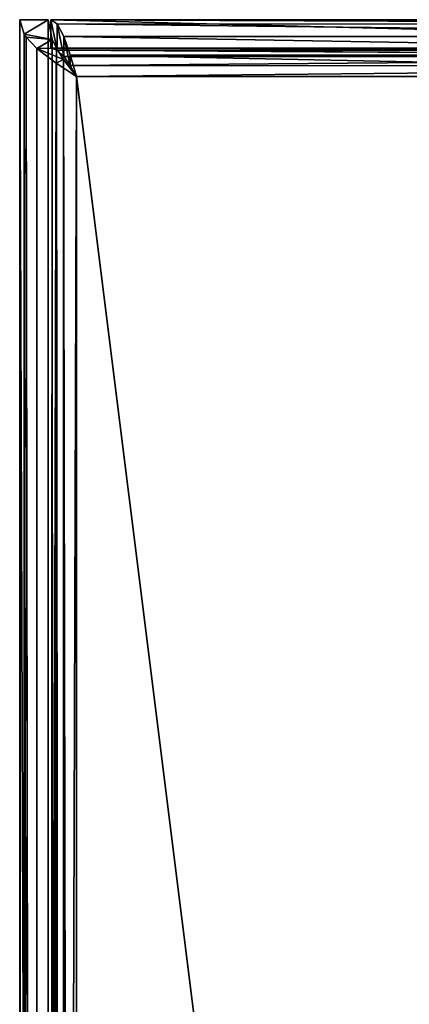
# Model space of a CAD drawing. Extents: x -0.1 to 4, y -15.1 to 44.9.
# Tile 18 of 28: x -0.1 to 1.3, y 26.4 to 29.9. Entities that reach past the tile are written whole.
import ezdxf

# ---------------------------------------------------------------- set-up
doc = ezdxf.new("R2010")
doc.units = 0
doc.header["$LTSCALE"] = 2.54
doc.layers.get('0').update_dxf_attribs({"color": 13, "linetype": 'CONTINUOUS'})

# ---------------------------------------------------------------- blocks, each defined once
blk = doc.blocks.new('CIRCOLO-LED-M-10811-10861_')
at = {"color": 0}
for p, q in [((-0.01, 29.9, 166.751), (-0.11, 29.9, 166.751)), ((-0.11, 29.9, 166.751), (-0.11, -0.1, 166.751)), ((-0.11, 29.9, 166.751), (-0.11, -0.1, 166.751)), ((-0.11, 29.9, 166.751), (-0.11, 29.9, 159.851)), ((-0.11, 29.9, 159.851), (-0.11, -0.1, 159.851)), ((-0.11, 29.9, 166.751), (-0.11, 29.9, 159.851)), ((-0.01, 29.9, 166.751), (-0.11, 29.9, 166.751)), ((-0.01, 29.9, 159.851), (-0.11, 29.9, 159.851)), ((-0.01, 29.9, 159.851), (-0.11, 29.9, 159.851)), ((-0.0942, 29.8491, 159.7731), (-0.11, 29.9, 159.851)), ((-0.0976, -0.055, 159.7818), (-0.11, 29.9, 159.851)), ((-0.0942, 29.8491, 159.7731), (-0.11, 29.9, 159.851)), ((-0.0976, -0.055, 159.7818), (-0.11, 29.9, 159.851)), ((-0.1081, -0.0827, 159.8239), (-0.11, 29.9, 159.851)), ((-0.1081, -0.0827, 159.8239), (-0.11, 29.9, 159.851)), ((-0.11, 29.9, 159.851), (-0.11, -0.1, 159.851)), ((-0.01, 29.9, 159.851), (-0.0942, 29.8491, 159.7731)), ((-0.01, 29.9, 159.851), (-0.0942, 29.8491, 159.7731)), ((-0.01, -0.1, 166.751), (-0.01, 29.9, 166.751)), ((-0.01, -0.1, 159.851), (-0.01, 29.9, 159.851)), ((-0.01, 29.9, 159.851), (-0.01, 29.9, 166.751)), ((-0.01, -0.1, 166.751), (-0.01, 29.9, 166.751)), ((-0.01, 29.9, 159.851), (-0.01, 29.9, 166.751)), ((-0.01, 29.9, 159.851), (0.0046, 29.8303, 159.799)), ((-0.01, -0.1, 159.851), (-0.01, 29.9, 159.851)), ((-0.01, 29.9, 159.851), (0.0046, 29.8303, 159.799)), ((0.0222, 29.7926, 159.8132), (0, 29.9, 159.851)), ((0, 29.9, 159.851), (0.0222, 29.8852, 159.7755)), ((0.0222, 29.7926, 159.8132), (0, 29.9, 159.851)), ((0, 29.8, 159.851), (0, 29.9, 159.851)), ((0, 29.9, 159.851), (0.0222, 29.8852, 159.7755)), ((0, 29.9, 159.851), (3.8574, 29.8846, 159.7741)), ((0, 29.9, 159.851), (3.8574, 29.8846, 159.7741)), ((0, 29.9, 159.851), (3.88, 29.9, 159.851)), ((3.88, 29.9, 166.751), (0, 29.9, 166.751)), ((0, 29.9, 166.751), (0, 29.8, 166.751)), ((3.88, 29.9, 166.751), (0, 29.9, 166.751)), ((0, 29.9, 159.851), (3.88, 29.9, 159.851)), ((0, 29.9, 159.851), (0, 29.9, 166.751)), ((0, 29.9, 166.751), (0, 29.8, 166.751)), ((0, 29.9, 159.851), (0, 29.9, 166.751)), ((0, 29.8, 159.851), (0, 29.9, 159.851)), ((0.045, 29.7707, 159.7803), (0.0222, 29.8852, 159.7755)), ((0.0222, 29.8852, 159.7755), (0.045, 29.8414, 159.7096)), ((0.045, 29.7707, 159.7803), (0.0222, 29.8852, 159.7755)), ((0.0222, 29.7926, 159.8132), (0.0222, 29.8852, 159.7755)), ((0.0222, 29.7926, 159.8132), (0.0222, 29.8852, 159.7755)), ((0.0222, 29.8852, 159.7755), (0.045, 29.8414, 159.7096)), ((0.0222, 29.8852, 159.7755), (3.835, 29.8414, 159.7096)), ((0.0222, 29.8852, 159.7755), (3.835, 29.8414, 159.7096)), ((0.0222, 29.8852, 159.7755), (3.8574, 29.8846, 159.7741)), ((0.0222, 29.8852, 159.7755), (3.8574, 29.8846, 159.7741)), ((-0.0976, -0.055, 159.7818), (-0.0942, 29.8491, 159.7731)), ((-0.0976, -0.055, 159.7818), (-0.0942, 29.8491, 159.7731)), ((0.0046, 29.8303, 159.799), (-0.0942, 29.8491, 159.7731)), ((0.0046, 29.8303, 159.799), (-0.0942, 29.8491, 159.7731)), ((-0.0872, 29.8386, 159.7583), (-0.0942, 29.8491, 159.7731)), ((-0.0872, 29.8386, 159.7583), (-0.0942, 29.8491, 159.7731)), ((-0.0514, 0, 159.7096), (-0.0942, 29.8491, 159.7731)), ((-0.0743, -0.0228, 159.737), (-0.0942, 29.8491, 159.7731)), ((-0.0514, 0, 159.7096), (-0.0942, 29.8491, 159.7731)), ((-0.0743, -0.0228, 159.737), (-0.0942, 29.8491, 159.7731)), ((-0.0493, 29.7981, 159.7075), (-0.0872, 29.8386, 159.7583)), ((-0.0872, 29.8386, 159.7583), (-0.0514, 0, 159.7096)), ((-0.0872, 29.8386, 159.7583), (-0.0514, 0, 159.7096)), ((-0.0493, 29.7981, 159.7075), (-0.0872, 29.8386, 159.7583)), ((0.0674, 29.7385, 159.7587), (0.045, 29.8414, 159.7096)), ((0.045, 29.8414, 159.7096), (0.0674, 29.7769, 159.6664)), ((0.0674, 29.7385, 159.7587), (0.045, 29.8414, 159.7096)), ((0.045, 29.7707, 159.7803), (0.045, 29.8414, 159.7096)), ((0.045, 29.7707, 159.7803), (0.045, 29.8414, 159.7096)), ((0.045, 29.8414, 159.7096), (0.0674, 29.7769, 159.6664)), ((0.045, 29.8414, 159.7096), (3.8122, 29.7755, 159.6658)), ((0.045, 29.8414, 159.7096), (3.8122, 29.7755, 159.6658)), ((0.045, 29.8414, 159.7096), (3.835, 29.8414, 159.7096)), ((0.045, 29.8414, 159.7096), (3.835, 29.8414, 159.7096)), ((-0.0493, 29.7981, 159.7075), (-0.0514, 0, 159.7096)), ((-0.0493, 29.7981, 159.7075), (-0.0514, 0, 159.7096)), ((0.0046, 29.8303, 159.799), (-0.0493, 29.7981, 159.7075)), ((0.0046, 29.8303, 159.799), (-0.0493, 29.7981, 159.7075)), ((0.0443, 29.7604, 159.7621), (-0.0493, 29.7981, 159.7075)), ((0.0443, 29.7604, 159.7621), (-0.0493, 29.7981, 159.7075)), ((0.0177, 29.7471, 159.6645), (-0.0493, 29.7981, 159.7075)), ((0.0177, 29.7471, 159.6645), (-0.0493, 29.7981, 159.7075)), ((-0.01, -0.1, 159.851), (0.0046, 29.8303, 159.799)), ((-0.01, -0.1, 159.851), (0.0046, 29.8303, 159.799)), ((-0.0091, -0.0827, 159.8374), (0.0046, 29.8303, 159.799)), ((-0.0091, -0.0827, 159.8374), (0.0046, 29.8303, 159.799)), ((0.0046, 29.8303, 159.799), (-0.0038, -0.055, 159.8164)), ((0.0046, 29.8303, 159.799), (-0.0038, -0.055, 159.8164)), ((0.0222, 29.7926, 159.8132), (0, 29.8, 159.851)), ((3.88, 29.8, 159.851), (0, 29.8, 159.851)), ((0.0222, 29.7926, 159.8132), (0, 29.8, 159.851)), ((0, 29.8, 166.751), (3.88, 29.8, 166.751)), ((0, 29.8, 159.851), (0, 29.8, 166.751)), ((3.88, 29.8, 159.851), (0, 29.8, 159.851)), ((0, 29.8, 166.751), (3.88, 29.8, 166.751)), ((0, 29.8, 159.851), (0, 29.8, 166.751)), ((0.0046, 29.8303, 159.799), (0.0193, 29.8, 159.7803)), ((0.0046, 29.8303, 159.799), (0.0193, 29.8, 159.7803)), ((0.0046, 29.8303, 159.799), (0.0078, -0.0228, 159.794)), ((0.0046, 29.8303, 159.799), (0.0078, -0.0228, 159.794)), ((0.0193, 29.8, 159.7803), (0.0078, -0.0228, 159.794)), ((0.0193, 29.8, 159.7803), (0.0078, -0.0228, 159.794)), ((0.0193, 29.8, 159.7803), (0.0443, 29.7604, 159.7621)), ((0.0193, 29.8, 159.7803), (0.0443, 29.7604, 159.7621)), ((0.0193, 29.8, 159.7803), (0.0436, 0.0386, 159.7624)), ((0.0193, 29.8, 159.7803), (0.0436, 0.0386, 159.7624)), ((3.88, 29.8, 159.851), (0.0222, 29.7926, 159.8132)), ((3.88, 29.8, 159.851), (0.0222, 29.7926, 159.8132)), ((3.8597, 29.7938, 159.8164), (0.0222, 29.7926, 159.8132)), ((3.8597, 29.7938, 159.8164), (0.0222, 29.7926, 159.8132)), ((0.045, 29.7707, 159.7803), (0.0222, 29.7926, 159.8132)), ((3.8574, 29.7923, 159.8125), (0.0222, 29.7926, 159.8132)), ((0.0222, 29.7926, 159.8132), (3.835, 29.7707, 159.7803)), ((0.0222, 29.7926, 159.8132), (3.835, 29.7707, 159.7803)), ((0.045, 29.7707, 159.7803), (0.0222, 29.7926, 159.8132)), ((3.8574, 29.7923, 159.8125), (0.0222, 29.7926, 159.8132)), ((0.0674, 29.7385, 159.7587), (0.045, 29.7707, 159.7803)), ((0.045, 29.7707, 159.7803), (3.835, 29.7707, 159.7803)), ((0.045, 29.7707, 159.7803), (3.835, 29.7707, 159.7803)), ((0.0674, 29.7385, 159.7587), (0.045, 29.7707, 159.7803)), ((0.09, 29.7, 159.751), (0.0674, 29.7769, 159.6664)), ((0.0674, 29.7769, 159.6664), (0.09, 29.7, 159.651)), ((0.09, 29.7, 159.751), (0.0674, 29.7769, 159.6664)), ((0.0674, 29.7385, 159.7587), (0.0674, 29.7769, 159.6664)), ((0.0674, 29.7385, 159.7587), (0.0674, 29.7769, 159.6664)), ((0.0674, 29.7769, 159.6664), (0.09, 29.7, 159.651)), ((0.0674, 29.7769, 159.6664), (3.79, 29.7, 159.651)), ((0.0674, 29.7769, 159.6664), (3.79, 29.7, 159.651)), ((0.0674, 29.7769, 159.6664), (3.8122, 29.7755, 159.6658)), ((0.0674, 29.7769, 159.6664), (3.8122, 29.7755, 159.6658)), ((3.835, 29.7707, 159.7803), (0.0674, 29.7385, 159.7587)), ((3.835, 29.7707, 159.7803), (0.0674, 29.7385, 159.7587)), ((-0.0514, 0, 159.7096), (0.0177, 29.7471, 159.6645)), ((-0.0514, 0, 159.7096), (0.0177, 29.7471, 159.6645)), ((0.0177, 29.7471, 159.6645), (-0.0027, 0.0386, 159.6738)), ((0.0177, 29.7471, 159.6645), (-0.0027, 0.0386, 159.6738)), ((0.0443, 29.7604, 159.7621), (0.0177, 29.7471, 159.6645)), ((0.0443, 29.7604, 159.7621), (0.0177, 29.7471, 159.6645)), ((0.09, 29.7, 159.751), (0.0177, 29.7471, 159.6645)), ((0.09, 29.7, 159.751), (0.0177, 29.7471, 159.6645)), ((0.09, 29.7, 159.651), (0.0177, 29.7471, 159.6645)), ((0.09, 29.7, 159.651), (0.0177, 29.7471, 159.6645)), ((0.0443, 29.7604, 159.7621), (0.0436, 0.0386, 159.7624)), ((0.0443, 29.7604, 159.7621), (0.0436, 0.0386, 159.7624)), ((0.0443, 29.7604, 159.7621), (0.09, 29.7, 159.751)), ((0.0443, 29.7604, 159.7621), (0.09, 29.7, 159.751)), ((0.0443, 29.7604, 159.7621), (0.09, 0.1, 159.751)), ((0.0443, 29.7604, 159.7621), (0.09, 0.1, 159.751)), ((0.09, 29.7, 159.751), (0.0674, 29.7385, 159.7587)), ((0.0674, 29.7385, 159.7587), (3.8122, 29.7378, 159.7584)), ((0.0674, 29.7385, 159.7587), (3.8122, 29.7378, 159.7584)), ((0.09, 29.7, 159.751), (0.0674, 29.7385, 159.7587)), ((0.09, 29.7, 159.751), (3.8122, 29.7378, 159.7584)), ((0.09, 29.7, 159.751), (3.8122, 29.7378, 159.7584)), ((0.09, 29.7, 159.651), (-0.0027, 0.0386, 159.6738)), ((0.09, 29.7, 159.651), (-0.0027, 0.0386, 159.6738)), ((0.09, 0.1, 159.651), (0.09, 29.7, 159.651)), ((0.09, 29.7, 159.651), (3.79, 29.7, 159.651)), ((3.79, 29.7, 159.751), (0.09, 29.7, 159.751)), ((0.09, 29.7, 159.751), (0.09, 0.1, 159.751)), ((0.09, 29.7, 159.751), (0.09, 29.7, 159.651)), ((0.09, 0.1, 159.651), (0.09, 29.7, 159.651)), ((0.09, 29.7, 159.751), (0.09, 0.1, 159.751)), ((0.09, 29.7, 159.751), (0.09, 29.7, 159.651)), ((0.09, 29.7, 159.651), (3.79, 29.7, 159.651)), ((3.79, 29.7, 159.751), (0.09, 29.7, 159.751))]:
    blk.add_line(p, q, dxfattribs=at)
mesh = blk.add_polyface(dxfattribs=at)
corners = [(-0.01, -0.1, 166.751), (-0.11, 29.9, 166.751), (-0.11, -0.1, 166.751), (-0.01, 29.9, 166.751)]
mesh.append_faces([[corners[k] for k in face] for face in [(0, 1, 2), (1, 0, 3)]], dxfattribs={"vtx0": -1, "color": 0})
mesh = blk.add_polyface(dxfattribs=at)
corners = [(-0.11, 29.9, 166.751), (-0.11, -0.1, 159.851), (-0.11, -0.1, 166.751), (-0.11, 29.9, 159.851)]
mesh.append_faces([[corners[k] for k in face] for face in [(0, 1, 2), (1, 0, 3)]], dxfattribs={"vtx0": -1, "color": 0})
mesh = blk.add_polyface(dxfattribs=at)
corners = [(-0.11, 29.9, 166.751), (-0.01, 29.9, 159.851), (-0.11, 29.9, 159.851), (-0.01, 29.9, 166.751)]
mesh.append_faces([[corners[k] for k in face] for face in [(0, 1, 2), (1, 0, 3)]], dxfattribs={"vtx0": -1, "color": 0})
mesh = blk.add_polyface(dxfattribs=at)
corners = [(-0.01, 29.9, 159.851), (-0.0942, 29.8491, 159.7731), (-0.11, 29.9, 159.851)]
mesh.append_faces([[corners[k] for k in face] for face in [(0, 1, 2)]], dxfattribs={"color": 0})
mesh = blk.add_polyface(dxfattribs=at)
corners = [(-0.11, 29.9, 159.851), (-0.0942, 29.8491, 159.7731), (-0.0976, -0.055, 159.7818)]
mesh.append_faces([[corners[k] for k in face] for face in [(0, 1, 2)]], dxfattribs={"color": 0})
mesh = blk.add_polyface(dxfattribs=at)
corners = [(-0.11, 29.9, 159.851), (-0.0976, -0.055, 159.7818), (-0.1081, -0.0827, 159.8239)]
mesh.append_faces([[corners[k] for k in face] for face in [(0, 1, 2)]], dxfattribs={"color": 0})
mesh = blk.add_polyface(dxfattribs=at)
corners = [(-0.11, 29.9, 159.851), (-0.1081, -0.0827, 159.8239), (-0.11, -0.1, 159.851)]
mesh.append_faces([[corners[k] for k in face] for face in [(0, 1, 2)]], dxfattribs={"color": 0})
mesh = blk.add_polyface(dxfattribs=at)
corners = [(0.0046, 29.8303, 159.799), (-0.0942, 29.8491, 159.7731), (-0.01, 29.9, 159.851)]
mesh.append_faces([[corners[k] for k in face] for face in [(0, 1, 2)]], dxfattribs={"color": 0})
mesh = blk.add_polyface(dxfattribs=at)
corners = [(-0.01, 29.9, 159.851), (-0.01, -0.1, 166.751), (-0.01, -0.1, 159.851), (-0.01, 29.9, 166.751)]
mesh.append_faces([[corners[k] for k in face] for face in [(0, 1, 2), (1, 0, 3)]], dxfattribs={"vtx0": -1, "color": 0})
mesh = blk.add_polyface(dxfattribs=at)
corners = [(-0.01, 29.9, 159.851), (-0.01, -0.1, 159.851), (0.0046, 29.8303, 159.799)]
mesh.append_faces([[corners[k] for k in face] for face in [(0, 1, 2)]], dxfattribs={"color": 0})
mesh = blk.add_polyface(dxfattribs=at)
corners = [(0, 29.9, 159.851), (0.0222, 29.8852, 159.7755), (0.0222, 29.7926, 159.8132)]
mesh.append_faces([[corners[k] for k in face] for face in [(0, 1, 2)]], dxfattribs={"color": 0})
mesh = blk.add_polyface(dxfattribs=at)
corners = [(0, 29.9, 159.851), (0.0222, 29.7926, 159.8132), (0, 29.8, 159.851)]
mesh.append_faces([[corners[k] for k in face] for face in [(0, 1, 2)]], dxfattribs={"color": 0})
mesh = blk.add_polyface(dxfattribs=at)
corners = [(0, 29.9, 159.851), (3.8574, 29.8846, 159.7741), (0.0222, 29.8852, 159.7755)]
mesh.append_faces([[corners[k] for k in face] for face in [(0, 1, 2)]], dxfattribs={"color": 0})
mesh = blk.add_polyface(dxfattribs=at)
corners = [(3.88, 29.9, 159.851), (3.8574, 29.8846, 159.7741), (0, 29.9, 159.851)]
mesh.append_faces([[corners[k] for k in face] for face in [(0, 1, 2)]], dxfattribs={"color": 0})
mesh = blk.add_polyface(dxfattribs=at)
corners = [(3.88, 29.8, 166.751), (0, 29.9, 166.751), (0, 29.8, 166.751), (3.88, 29.9, 166.751)]
mesh.append_faces([[corners[k] for k in face] for face in [(0, 1, 2), (1, 0, 3)]], dxfattribs={"vtx0": -1, "color": 0})
mesh = blk.add_polyface(dxfattribs=at)
corners = [(0, 29.9, 166.751), (3.88, 29.9, 159.851), (0, 29.9, 159.851), (3.88, 29.9, 166.751)]
mesh.append_faces([[corners[k] for k in face] for face in [(0, 1, 2), (1, 0, 3)]], dxfattribs={"vtx0": -1, "color": 0})
mesh = blk.add_polyface(dxfattribs=at)
corners = [(0, 29.9, 166.751), (0, 29.8, 159.851), (0, 29.8, 166.751), (0, 29.9, 159.851)]
mesh.append_faces([[corners[k] for k in face] for face in [(0, 1, 2), (1, 0, 3)]], dxfattribs={"vtx0": -1, "color": 0})
mesh = blk.add_polyface(dxfattribs=at)
corners = [(0.0222, 29.8852, 159.7755), (0.045, 29.8414, 159.7096), (0.045, 29.7707, 159.7803)]
mesh.append_faces([[corners[k] for k in face] for face in [(0, 1, 2)]], dxfattribs={"color": 0})
mesh = blk.add_polyface(dxfattribs=at)
corners = [(0.0222, 29.8852, 159.7755), (0.045, 29.7707, 159.7803), (0.0222, 29.7926, 159.8132)]
mesh.append_faces([[corners[k] for k in face] for face in [(0, 1, 2)]], dxfattribs={"color": 0})
mesh = blk.add_polyface(dxfattribs=at)
corners = [(0.0222, 29.8852, 159.7755), (3.835, 29.8414, 159.7096), (0.045, 29.8414, 159.7096)]
mesh.append_faces([[corners[k] for k in face] for face in [(0, 1, 2)]], dxfattribs={"color": 0})
mesh = blk.add_polyface(dxfattribs=at)
corners = [(0.0222, 29.8852, 159.7755), (3.8574, 29.8846, 159.7741), (3.835, 29.8414, 159.7096)]
mesh.append_faces([[corners[k] for k in face] for face in [(0, 1, 2)]], dxfattribs={"color": 0})
mesh = blk.add_polyface(dxfattribs=at)
corners = [(-0.0942, 29.8491, 159.7731), (-0.0743, -0.0228, 159.737), (-0.0976, -0.055, 159.7818)]
mesh.append_faces([[corners[k] for k in face] for face in [(0, 1, 2)]], dxfattribs={"color": 0})
mesh = blk.add_polyface(dxfattribs=at)
corners = [(-0.0872, 29.8386, 159.7583), (0.0046, 29.8303, 159.799), (-0.0493, 29.7981, 159.7075), (-0.0942, 29.8491, 159.7731)]
mesh.append_faces([[corners[k] for k in face] for face in [(0, 1, 2), (1, 0, 3)]], dxfattribs={"vtx0": -1, "color": 0})
mesh = blk.add_polyface(dxfattribs=at)
corners = [(-0.0942, 29.8491, 159.7731), (-0.0872, 29.8386, 159.7583), (-0.0514, 0, 159.7096)]
mesh.append_faces([[corners[k] for k in face] for face in [(0, 1, 2)]], dxfattribs={"color": 0})
mesh = blk.add_polyface(dxfattribs=at)
corners = [(-0.0942, 29.8491, 159.7731), (-0.0514, 0, 159.7096), (-0.0743, -0.0228, 159.737)]
mesh.append_faces([[corners[k] for k in face] for face in [(0, 1, 2)]], dxfattribs={"color": 0})
mesh = blk.add_polyface(dxfattribs=at)
corners = [(-0.0872, 29.8386, 159.7583), (-0.0493, 29.7981, 159.7075), (-0.0514, 0, 159.7096)]
mesh.append_faces([[corners[k] for k in face] for face in [(0, 1, 2)]], dxfattribs={"color": 0})
mesh = blk.add_polyface(dxfattribs=at)
corners = [(0.045, 29.8414, 159.7096), (0.0674, 29.7769, 159.6664), (0.0674, 29.7385, 159.7587)]
mesh.append_faces([[corners[k] for k in face] for face in [(0, 1, 2)]], dxfattribs={"color": 0})
mesh = blk.add_polyface(dxfattribs=at)
corners = [(0.045, 29.8414, 159.7096), (0.0674, 29.7385, 159.7587), (0.045, 29.7707, 159.7803)]
mesh.append_faces([[corners[k] for k in face] for face in [(0, 1, 2)]], dxfattribs={"color": 0})
mesh = blk.add_polyface(dxfattribs=at)
corners = [(3.8122, 29.7755, 159.6658), (0.0674, 29.7769, 159.6664), (0.045, 29.8414, 159.7096)]
mesh.append_faces([[corners[k] for k in face] for face in [(0, 1, 2)]], dxfattribs={"color": 0})
mesh = blk.add_polyface(dxfattribs=at)
corners = [(3.835, 29.8414, 159.7096), (3.8122, 29.7755, 159.6658), (0.045, 29.8414, 159.7096)]
mesh.append_faces([[corners[k] for k in face] for face in [(0, 1, 2)]], dxfattribs={"color": 0})
mesh = blk.add_polyface(dxfattribs=at)
corners = [(0.0177, 29.7471, 159.6645), (-0.0514, 0, 159.7096), (-0.0493, 29.7981, 159.7075)]
mesh.append_faces([[corners[k] for k in face] for face in [(0, 1, 2)]], dxfattribs={"color": 0})
mesh = blk.add_polyface(dxfattribs=at)
corners = [(-0.0493, 29.7981, 159.7075), (0.0193, 29.8, 159.7803), (0.0443, 29.7604, 159.7621), (0.0046, 29.8303, 159.799)]
mesh.append_faces([[corners[k] for k in face] for face in [(0, 1, 2), (1, 0, 3)]], dxfattribs={"vtx0": -1, "color": 0})
mesh = blk.add_polyface(dxfattribs=at)
corners = [(0.0443, 29.7604, 159.7621), (0.0177, 29.7471, 159.6645), (-0.0493, 29.7981, 159.7075)]
mesh.append_faces([[corners[k] for k in face] for face in [(0, 1, 2)]], dxfattribs={"color": 0})
mesh = blk.add_polyface(dxfattribs=at)
corners = [(0.0046, 29.8303, 159.799), (-0.01, -0.1, 159.851), (-0.0091, -0.0827, 159.8374)]
mesh.append_faces([[corners[k] for k in face] for face in [(0, 1, 2)]], dxfattribs={"color": 0})
mesh = blk.add_polyface(dxfattribs=at)
corners = [(0.0046, 29.8303, 159.799), (-0.0091, -0.0827, 159.8374), (-0.0038, -0.055, 159.8164)]
mesh.append_faces([[corners[k] for k in face] for face in [(0, 1, 2)]], dxfattribs={"color": 0})
mesh = blk.add_polyface(dxfattribs=at)
corners = [(0.0046, 29.8303, 159.799), (-0.0038, -0.055, 159.8164), (0.0078, -0.0228, 159.794)]
mesh.append_faces([[corners[k] for k in face] for face in [(0, 1, 2)]], dxfattribs={"color": 0})
mesh = blk.add_polyface(dxfattribs=at)
corners = [(0, 29.8, 159.851), (0.0222, 29.7926, 159.8132), (3.88, 29.8, 159.851)]
mesh.append_faces([[corners[k] for k in face] for face in [(0, 1, 2)]], dxfattribs={"color": 0})
mesh = blk.add_polyface(dxfattribs=at)
corners = [(3.88, 29.8, 166.751), (0, 29.8, 159.851), (3.88, 29.8, 159.851), (0, 29.8, 166.751)]
mesh.append_faces([[corners[k] for k in face] for face in [(0, 1, 2), (1, 0, 3)]], dxfattribs={"vtx0": -1, "color": 0})
mesh = blk.add_polyface(dxfattribs=at)
corners = [(0.0046, 29.8303, 159.799), (0.0078, -0.0228, 159.794), (0.0193, 29.8, 159.7803)]
mesh.append_faces([[corners[k] for k in face] for face in [(0, 1, 2)]], dxfattribs={"color": 0})
mesh = blk.add_polyface(dxfattribs=at)
corners = [(0.0436, 0.0386, 159.7624), (0.0193, 29.8, 159.7803), (0.0078, -0.0228, 159.794)]
mesh.append_faces([[corners[k] for k in face] for face in [(0, 1, 2)]], dxfattribs={"color": 0})
mesh = blk.add_polyface(dxfattribs=at)
corners = [(0.0443, 29.7604, 159.7621), (0.0193, 29.8, 159.7803), (0.0436, 0.0386, 159.7624)]
mesh.append_faces([[corners[k] for k in face] for face in [(0, 1, 2)]], dxfattribs={"color": 0})
mesh = blk.add_polyface(dxfattribs=at)
corners = [(3.88, 29.8, 159.851), (0.0222, 29.7926, 159.8132), (3.8597, 29.7938, 159.8164)]
mesh.append_faces([[corners[k] for k in face] for face in [(0, 1, 2)]], dxfattribs={"color": 0})
mesh = blk.add_polyface(dxfattribs=at)
corners = [(3.8597, 29.7938, 159.8164), (0.0222, 29.7926, 159.8132), (3.8574, 29.7923, 159.8125)]
mesh.append_faces([[corners[k] for k in face] for face in [(0, 1, 2)]], dxfattribs={"color": 0})
mesh = blk.add_polyface(dxfattribs=at)
corners = [(0.0222, 29.7926, 159.8132), (3.835, 29.7707, 159.7803), (3.8574, 29.7923, 159.8125)]
mesh.append_faces([[corners[k] for k in face] for face in [(0, 1, 2)]], dxfattribs={"color": 0})
mesh = blk.add_polyface(dxfattribs=at)
corners = [(0.0222, 29.7926, 159.8132), (0.045, 29.7707, 159.7803), (3.835, 29.7707, 159.7803)]
mesh.append_faces([[corners[k] for k in face] for face in [(0, 1, 2)]], dxfattribs={"color": 0})
mesh = blk.add_polyface(dxfattribs=at)
corners = [(3.835, 29.7707, 159.7803), (0.045, 29.7707, 159.7803), (0.0674, 29.7385, 159.7587)]
mesh.append_faces([[corners[k] for k in face] for face in [(0, 1, 2)]], dxfattribs={"color": 0})
mesh = blk.add_polyface(dxfattribs=at)
corners = [(0.0674, 29.7769, 159.6664), (0.09, 29.7, 159.651), (0.09, 29.7, 159.751)]
mesh.append_faces([[corners[k] for k in face] for face in [(0, 1, 2)]], dxfattribs={"color": 0})
mesh = blk.add_polyface(dxfattribs=at)
corners = [(0.0674, 29.7769, 159.6664), (0.09, 29.7, 159.751), (0.0674, 29.7385, 159.7587)]
mesh.append_faces([[corners[k] for k in face] for face in [(0, 1, 2)]], dxfattribs={"color": 0})
mesh = blk.add_polyface(dxfattribs=at)
corners = [(3.79, 29.7, 159.651), (0.09, 29.7, 159.651), (0.0674, 29.7769, 159.6664)]
mesh.append_faces([[corners[k] for k in face] for face in [(0, 1, 2)]], dxfattribs={"color": 0})
mesh = blk.add_polyface(dxfattribs=at)
corners = [(3.8122, 29.7755, 159.6658), (3.79, 29.7, 159.651), (0.0674, 29.7769, 159.6664)]
mesh.append_faces([[corners[k] for k in face] for face in [(0, 1, 2)]], dxfattribs={"color": 0})
mesh = blk.add_polyface(dxfattribs=at)
corners = [(3.835, 29.7707, 159.7803), (0.0674, 29.7385, 159.7587), (3.8122, 29.7378, 159.7584)]
mesh.append_faces([[corners[k] for k in face] for face in [(0, 1, 2)]], dxfattribs={"color": 0})
mesh = blk.add_polyface(dxfattribs=at)
corners = [(0.0177, 29.7471, 159.6645), (-0.0027, 0.0386, 159.6738), (-0.0514, 0, 159.7096)]
mesh.append_faces([[corners[k] for k in face] for face in [(0, 1, 2)]], dxfattribs={"color": 0})
mesh = blk.add_polyface(dxfattribs=at)
corners = [(0.09, 29.7, 159.651), (-0.0027, 0.0386, 159.6738), (0.0177, 29.7471, 159.6645)]
mesh.append_faces([[corners[k] for k in face] for face in [(0, 1, 2)]], dxfattribs={"color": 0})
mesh = blk.add_polyface(dxfattribs=at)
corners = [(0.0443, 29.7604, 159.7621), (0.09, 29.7, 159.751), (0.0177, 29.7471, 159.6645)]
mesh.append_faces([[corners[k] for k in face] for face in [(0, 1, 2)]], dxfattribs={"color": 0})
mesh = blk.add_polyface(dxfattribs=at)
corners = [(0.09, 29.7, 159.751), (0.09, 29.7, 159.651), (0.0177, 29.7471, 159.6645)]
mesh.append_faces([[corners[k] for k in face] for face in [(0, 1, 2)]], dxfattribs={"color": 0})
mesh = blk.add_polyface(dxfattribs=at)
corners = [(0.09, 0.1, 159.751), (0.0443, 29.7604, 159.7621), (0.0436, 0.0386, 159.7624)]
mesh.append_faces([[corners[k] for k in face] for face in [(0, 1, 2)]], dxfattribs={"color": 0})
mesh = blk.add_polyface(dxfattribs=at)
corners = [(0.09, 29.7, 159.751), (0.0443, 29.7604, 159.7621), (0.09, 0.1, 159.751)]
mesh.append_faces([[corners[k] for k in face] for face in [(0, 1, 2)]], dxfattribs={"color": 0})
mesh = blk.add_polyface(dxfattribs=at)
corners = [(3.8122, 29.7378, 159.7584), (0.0674, 29.7385, 159.7587), (0.09, 29.7, 159.751)]
mesh.append_faces([[corners[k] for k in face] for face in [(0, 1, 2)]], dxfattribs={"color": 0})
mesh = blk.add_polyface(dxfattribs=at)
corners = [(3.8122, 29.7378, 159.7584), (0.09, 29.7, 159.751), (3.79, 29.7, 159.751)]
mesh.append_faces([[corners[k] for k in face] for face in [(0, 1, 2)]], dxfattribs={"color": 0})
mesh = blk.add_polyface(dxfattribs=at)
corners = [(0.09, 0.1, 159.651), (-0.0027, 0.0386, 159.6738), (0.09, 29.7, 159.651)]
mesh.append_faces([[corners[k] for k in face] for face in [(0, 1, 2)]], dxfattribs={"color": 0})
mesh = blk.add_polyface(dxfattribs=at)
corners = [(3.79, 29.7, 159.651), (0.09, 0.1, 159.651), (0.09, 29.7, 159.651), (3.79, 0.1, 159.651)]
mesh.append_faces([[corners[k] for k in face] for face in [(0, 1, 2), (1, 0, 3)]], dxfattribs={"vtx0": -1, "color": 0})
mesh = blk.add_polyface(dxfattribs=at)
corners = [(3.79, 0.1, 159.751), (0.09, 29.7, 159.751), (0.09, 0.1, 159.751), (3.79, 29.7, 159.751)]
mesh.append_faces([[corners[k] for k in face] for face in [(0, 1, 2), (1, 0, 3)]], dxfattribs={"vtx0": -1, "color": 0})

msp = doc.modelspace()

# ---------------------------------------------------------------- block references
at = {"color": 250}
msp.add_blockref('CIRCOLO-LED-M-10811-10861_', (0, 0), dxfattribs=at)

doc.saveas('drawing.dxf')
